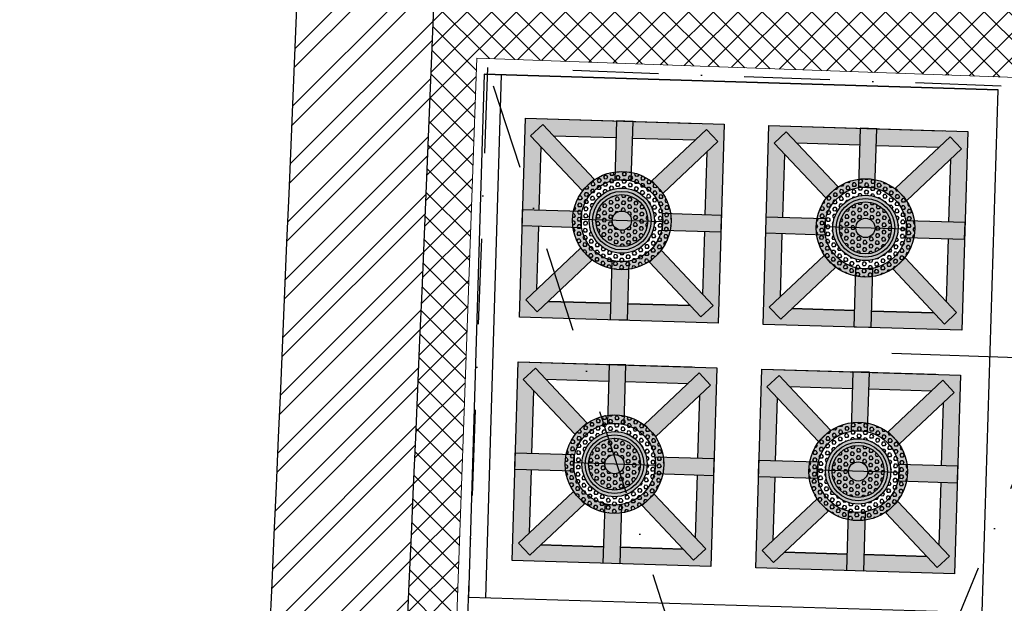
# Model space of a CAD drawing. Header units: millimetres. Extents: x 256680 to 410391, y -77299 to -22623.
# Tile 210 of 241: x 382854 to 384291, y -28245 to -27393. Entities that reach past the tile are written whole.
import ezdxf

# ---------------------------------------------------------------- set-up
doc = ezdxf.new("R2010")
doc.units = ezdxf.units.MM
doc.header["$LTSCALE"] = 2.5
doc.linetypes.add('DASHDOTX2', pattern=[2, 1, -0.5, 0, -0.5])
for name, color, linetype, lineweight in [('CKD Equipments', 252, 'Continuous', 0), ('ELEVATION 1', 143, 'Continuous', 18), ('ELEVATION 4', 157, 'Continuous', 9), ('HATCH LIGHT', 250, 'Continuous', 0), ('WALL', 132, 'Continuous', 25)]:
    doc.layers.add(name, color=color, linetype=linetype, lineweight=lineweight)
for name, color, linetype in [('IQ_200_3D', 1, 'Continuous'), ('L8', 1, 'Continuous'), ('xKAM-B3-01-Kitchen$0$A-FURN', 8, 'Continuous')]:
    doc.layers.add(name, color=color, linetype=linetype)
doc.styles.get("Standard").update_dxf_attribs({"font": 'GOTHIC.TTF'})
doc.dimstyles.new('AJKD_30', dxfattribs={"dimscale": 30, "dimtxt": 2, "dimasz": 1, "dimexe": 0.8, "dimexo": 0.8, "dimgap": 0.5, "dimtad": 1, "dimdec": 0, "dimzin": 0, "dimdsep": 46, "dimtxsty": 'Standard', "dimblk": 'ARCHTICK', "dimcen": 0.125, "dimclrd": 251, "dimclre": 251, "dimclrt": 42, "dimadec": 0, "dimazin": 0, "dimtfac": 1, "dimtdec": 0, "dimtix": 1, "dimtmove": 0, "dimatfit": 3, "dimfxl": 1, "dimtolj": 1, "dimtzin": 0, "dimarcsym": 1})
pattern_1 = [(0, (0, 0), (0, 0.216506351), [0.125, -0.25]), (120, (0, 0), (-0.1875000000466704, -0.1082531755), [0.125, -0.25]), (59.99999999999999, (0.125, 0), (-0.1875000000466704, 0.1082531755), [0.125, -0.25])]

# ---------------------------------------------------------------- blocks, each defined once
blk = doc.blocks.new('xKAM-B3-01-Kitchen$0$rgregr')
at = {"layer": 'xKAM-B3-01-Kitchen$0$A-FURN'}
h = blk.add_hatch(color=256, dxfattribs=at)
edge = h.paths.add_edge_path()
edge.add_arc((9340815.639305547, 6767207.813042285), 2.968333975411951, 0, 360)
edge = h.paths.add_edge_path(flags=16)
edge.add_arc((9340815.639305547, 6767207.813042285), 2.468333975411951, 0, 360)
h = blk.add_hatch(dxfattribs=at)
h.set_pattern_fill('HEX', color=256, style=0)
h.set_pattern_definition(pattern_1)
edge = h.paths.add_edge_path(flags=16)
edge.add_arc((9340815.639305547, 6767207.813042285), 2.468333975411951, 0, 360)
edge = h.paths.add_edge_path()
edge.add_arc((9340815.639305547, 6767207.813042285), 2.968333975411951, 0, 360)
h = blk.add_hatch(dxfattribs=at)
h.set_pattern_fill('HEX', color=256, style=0)
h.set_pattern_definition(pattern_1)
h.paths.add_polyline_path([(9340815.976429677, 6767210.258245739), (9340815.302181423, 6767210.258245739, 0.3360517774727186), (9340813.194102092, 6767208.150166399), (9340813.194102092, 6767207.813042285), (9340813.670971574, 6767207.813042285, -1), (9340817.607639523, 6767207.813042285), (9340818.084509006, 6767207.813042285), (9340818.084509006, 6767208.150166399, 0.3360517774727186)])
h.paths.add_polyline_path([(9340818.084509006, 6767207.475918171), (9340818.084509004, 6767207.813042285), (9340817.607639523, 6767207.813042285, -1), (9340813.670971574, 6767207.813042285), (9340813.194102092, 6767207.813042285), (9340813.194102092, 6767207.475918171, 0.3360517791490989), (9340815.302181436, 6767205.367838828), (9340815.976429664, 6767205.367838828, 0.3360517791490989)])
h = blk.add_hatch(color=256, dxfattribs=at)
edge = h.paths.add_edge_path()
edge.add_arc((9340815.639305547, 6767207.813042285), 1.968333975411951, 0, 360)
edge = h.paths.add_edge_path(flags=16)
edge.add_arc((9340815.639305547, 6767207.813042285), 1.768333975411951, 0, 360)
edge = h.paths.add_edge_path(flags=0)
edge.add_arc((9340815.639305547, 6767207.813042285), 1.568333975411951, 0, 360)
h = blk.add_hatch(color=256, dxfattribs=at)
edge = h.paths.add_edge_path(flags=16)
edge.add_arc((9340815.639305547, 6767207.813042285), 1.568333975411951, 0, 360)
edge = h.paths.add_edge_path()
edge.add_arc((9340815.639305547, 6767207.813042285), 1.768333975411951, 0, 360)
h = blk.add_hatch(dxfattribs=at)
h.set_pattern_fill('HEX', color=256, style=0)
h.set_pattern_definition(pattern_1)
edge = h.paths.add_edge_path()
edge.add_arc((9340815.639305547, 6767207.813042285), 1.568333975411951, 0, 360)
edge = h.paths.add_edge_path(flags=16)
edge.add_arc((9340815.639305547, 6767207.813042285), 0.5813196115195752, 0, 360)
blk.add_line((9340813.194102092, 6767207.813042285), (9340818.084509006, 6767207.813042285), dxfattribs=at)
for radius in [2.968333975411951, 2.468333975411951, 1.968333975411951, 1.768333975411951, 1.568333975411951, 0.5813196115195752]:
    blk.add_circle((9340815.639305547, 6767207.813042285), radius, dxfattribs=at)
blk = doc.blocks.new('_ArchTick')
at = {"color": 0, "linetype": 'ByBlock', "const_width": 0.15}
blk.add_lwpolyline([(-0.5, -0.5), (0.5, 0.5)], dxfattribs=at)

msp = doc.modelspace()

# ---------------------------------------------------------------- hatches: boundary and pattern name
at = {"layer": 'CKD Equipments'}
h = msp.add_hatch(color=7, dxfattribs=at)
h.paths.add_polyline_path([(383740.6588911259, -27831.93057872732), (383873.6657694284, -27835.91892166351), (383877.654112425, -27702.91204333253), (383853.4710436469, -27702.18689009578), (383850.7206147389, -27793.91068772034), (383865.980617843, -27810.1141541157), (383848.3678451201, -27826.70140522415), (383833.1078420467, -27810.49793885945), (383741.3840443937, -27807.74750989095)])
h.paths.add_polyline_path([(383609.2737115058, -27819.53193087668), (383592.6864604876, -27801.91915812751), (383608.8899268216, -27786.65915508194), (383611.6403557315, -27694.93535739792), (383587.4572869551, -27694.21020413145), (383583.4689439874, -27827.21708249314), (383716.4758222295, -27831.20542545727), (383717.2009754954, -27807.02235668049), (383625.4771779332, -27804.27192771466)])
h.paths.add_polyline_path([(383588.1824401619, -27670.02713532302), (383612.3655089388, -27670.75228858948), (383615.1159379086, -27579.02849090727), (383599.8559347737, -27562.82502457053), (383617.4687075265, -27546.23777343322), (383632.7287106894, -27562.44123983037), (383724.4525082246, -27565.19166873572), (383725.1776614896, -27541.00859998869), (383592.1707831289, -27537.02025699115)])
h.paths.add_polyline_path([(383748.6355770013, -27565.91682200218), (383840.3593747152, -27568.66725091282), (383856.5628411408, -27553.40724778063), (383873.1500922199, -27571.02002050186), (383856.9466258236, -27586.28002360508), (383854.1961969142, -27678.00382128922), (383878.3792656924, -27678.72897452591), (383882.3676086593, -27545.72209619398), (383749.3607303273, -27541.73375322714)])
h = msp.add_hatch(color=7, dxfattribs=at)
h.paths.add_polyline_path([(384096.0991282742, -27842.58880623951), (384229.1060065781, -27846.57714917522), (384233.0943495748, -27713.57027084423), (384208.9112807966, -27712.84511760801), (384206.1608518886, -27804.56891523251), (384221.4208549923, -27820.77238162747), (384203.8080822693, -27837.35963273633), (384188.5480791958, -27821.15616637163), (384096.8242815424, -27818.40573740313)])
h.paths.add_polyline_path([(383964.7139486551, -27830.19015838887), (383948.1266976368, -27812.57738563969), (383964.3301639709, -27797.31738259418), (383967.0805928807, -27705.59358491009), (383942.8975241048, -27704.86843164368), (383938.9091811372, -27837.87531000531), (384071.9160593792, -27841.8636529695), (384072.6412126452, -27817.68058419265), (383980.9174150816, -27814.93015522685)])
h.paths.add_polyline_path([(383943.6226773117, -27680.68536283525), (383967.805746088, -27681.41051610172), (383970.5561750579, -27589.68671841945), (383955.296171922, -27573.48325208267), (383972.9089446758, -27556.8960009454), (383988.1689478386, -27573.09946734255), (384079.8927453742, -27575.84989624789), (384080.6178986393, -27551.66682750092), (383947.6110202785, -27547.67848450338)])
h.paths.add_polyline_path([(384104.0758141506, -27576.57504951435), (384195.7996118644, -27579.32547842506), (384212.0030782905, -27564.06547529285), (384228.5903293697, -27581.67824801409), (384212.3868629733, -27596.93825111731), (384209.636434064, -27688.66204880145), (384233.8195028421, -27689.38720203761), (384237.8078458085, -27556.38032370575), (384104.8009674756, -27552.39198073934)])
h = msp.add_hatch(color=7, dxfattribs=at)
h.paths.add_polyline_path([(383730.0006636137, -28187.37081587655), (383863.0075419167, -28191.35915881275), (383866.9958849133, -28058.35228048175), (383842.8128161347, -28057.62712724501), (383840.0623872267, -28149.35092486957), (383855.3223903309, -28165.55439126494), (383837.7096176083, -28182.14164237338), (383822.4496145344, -28165.93817600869), (383730.7258168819, -28163.18774704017)])
h.paths.add_polyline_path([(383598.6154839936, -28174.97216802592), (383582.0282329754, -28157.35939527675), (383598.2316993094, -28142.09939223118), (383600.9821282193, -28050.37559454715), (383576.7990594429, -28049.65044128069), (383572.8107164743, -28182.65731964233), (383705.8175947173, -28186.64566260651), (383706.5427479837, -28162.46259382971), (383614.818950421, -28159.7121648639)])
h.paths.add_polyline_path([(383577.5242126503, -28025.46737247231), (383601.7072814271, -28026.19252573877), (383604.4577103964, -27934.46872805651), (383589.1977072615, -27918.26526171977), (383606.8104800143, -27901.67801058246), (383622.0704831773, -27917.8814769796), (383713.7942807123, -27920.63190588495), (383714.5194339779, -27896.44883713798), (383581.5125556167, -27892.46049414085)])
h.paths.add_polyline_path([(383737.9773494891, -27921.35705915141), (383829.7011472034, -27924.10748806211), (383845.9046136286, -27908.84748492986), (383862.4918647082, -27926.46025765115), (383846.2883983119, -27941.72026075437), (383843.537969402, -28033.44405843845), (383867.7210381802, -28034.16921167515), (383871.709381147, -27901.16233334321), (383738.7025028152, -27897.17399037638)])
h = msp.add_hatch(color=7, dxfattribs=at)
h.paths.add_polyline_path([(384085.4409007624, -28198.02904338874), (384218.4477790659, -28202.01738632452), (384222.436122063, -28069.01050799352), (384198.2530532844, -28068.28535475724), (384195.5026243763, -28160.00915238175), (384210.7626274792, -28176.21261877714), (384193.1498547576, -28192.79986988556), (384177.8898516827, -28176.59640352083), (384086.1660540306, -28173.84597455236)])
h.paths.add_polyline_path([(383954.0557211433, -28185.63039553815), (383937.4684701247, -28168.01762278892), (383953.6719364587, -28152.75761974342), (383956.4223653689, -28061.03382205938), (383932.2392965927, -28060.30866879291), (383928.250953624, -28193.31554715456), (384061.257831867, -28197.30389011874), (384061.9829851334, -28173.12082134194), (383970.2591875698, -28170.37039237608)])
h.paths.add_polyline_path([(383932.9644498, -28036.12559998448), (383957.1475185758, -28036.85075325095), (383959.8979475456, -27945.12695556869), (383944.6379444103, -27928.92348923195), (383962.2507171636, -27912.33623809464), (383977.5107203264, -27928.53970449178), (384069.234517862, -27931.29013339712), (384069.9596711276, -27907.10706465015), (383936.9527927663, -27903.11872165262)])
h.paths.add_polyline_path([(384093.4175866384, -27932.01528666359), (384185.1413843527, -27934.76571557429), (384201.3448507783, -27919.50571244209), (384217.9321018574, -27937.11848516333), (384201.7286354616, -27952.3784882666), (384198.9782065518, -28044.10228595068), (384223.1612753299, -28044.82743918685), (384227.1496182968, -27911.82056085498), (384094.142739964, -27907.83221788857)])
at = {"layer": 'HATCH LIGHT', "true_color": 0x636466}
h = msp.add_hatch(dxfattribs=at)
h.set_pattern_fill('ANSI32', color=251, scale=6)
h.set_pattern_definition([(45, (318543.9897568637, -46725.02572774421), (-40.41115254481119, 40.41115254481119), []), (45, (318570.9305368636, -46725.02572774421), (-40.41115254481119, 40.41115254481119), [])])
h.paths.add_polyline_path([(395686.8304325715, -32589.97445290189), (395492.8859830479, -32638.81655051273), (395674.4287112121, -33359.69440875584), (383121.7788766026, -33359.58488732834, -0.0002631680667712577), (383107.2518414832, -33559.58476056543), (395931.0410305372, -33559.69664779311)])
h.paths.add_polyline_path([(383535.723854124, -25157.05522880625), (383335.6404247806, -25157.05522880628, -0.01197232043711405), (382854.4226804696, -34256.03179570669), (383055.013045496, -34256.03179570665, 0.01195971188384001)])
h.paths.add_polyline_path([(383519.3491814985, -25697.60409340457), (393198.2912937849, -26046.56270283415, 0.003501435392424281), (393692.3623878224, -26800.64148205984), (393859.9866373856, -26691.52636838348), (393309.8762880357, -25850.45577696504), (383525.58382966, -25497.69893113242, -0.0002624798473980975)])
h = msp.add_hatch(dxfattribs=at)
h.set_pattern_fill('ANSI37', color=251, scale=8)
h.set_pattern_definition([(45, (318543.9897568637, -46725.02572774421), (-17.96051224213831, 17.96051224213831), []), (135, (318543.9897568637, -46725.02572774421), (-17.96051224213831, -17.9605122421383), [])])
edge = h.paths.add_edge_path()
edge.add_line((386312.8896382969, -25798.32067811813), (383519.3491814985, -25697.60409340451))
edge.add_arc((193121.9933343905, -19659.43587777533), 190493.0775355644, 356.573536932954, 358.1835585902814, ccw=False)
edge.add_line((383274.5320635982, -31044.7160152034), (386123.7466190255, -31044.74087449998))
edge.add_line((386123.7466190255, -31044.74087449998), (386250.2514630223, -27535.69369794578))
edge.add_line((386250.2514630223, -27535.69369794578), (386150.3163920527, -27532.09070053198))
edge.add_line((386150.3163920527, -27532.09070053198), (386121.0634175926, -28343.52252291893))
edge.add_line((386121.0634175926, -28343.52252291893), (386121.0697151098, -28343.52274996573))
edge.add_line((386121.0697151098, -28343.52274996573), (386056.2157616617, -30142.35402741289))
edge.add_line((386056.2157616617, -30142.35402741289), (386027.2867782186, -30944.74003288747))
edge.add_line((386027.2867782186, -30944.74003288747), (383395.5791163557, -30944.71707133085))
edge.add_line((383395.5791163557, -30944.71707133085), (383521.6013279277, -27449.28335022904))
edge.add_line((383521.6013279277, -27449.28335022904), (384520.9520376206, -27485.31332436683))
edge.add_line((384520.9520376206, -27485.31332436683), (384562.3464993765, -27486.80573466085))
edge.add_line((384562.3464993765, -27486.80573466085), (384565.9494967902, -27386.87066369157))
edge.add_line((384565.9494967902, -27386.87066369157), (383525.2043253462, -27349.34827915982))
edge.add_line((383525.2043253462, -27349.34827915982), (383581.1125272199, -25799.89520856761))
edge.add_line((383581.1125272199, -25799.89520856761), (385080.138591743, -25853.94016977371))
edge.add_line((385080.138591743, -25853.94016977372), (385069.3295995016, -26153.74538268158))
edge.add_line((385069.3295995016, -26153.74538268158), (385045.9246388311, -26801.70399989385))
edge.add_line((385045.9246388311, -26801.70399989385), (385043.2827428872, -26874.8608423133))
edge.add_line((385043.2827428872, -26874.8608423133), (385143.2193642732, -26878.4659484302))
edge.add_line((385143.2193642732, -26878.4659484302), (385180.0203389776, -25857.54187831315))
edge.add_line((385180.0203389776, -25857.54187831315), (386209.3515699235, -25894.65275167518))
edge.add_line((386209.3515699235, -25894.65275167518), (386182.7433311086, -26632.67610625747))
edge.add_line((386182.7433311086, -26632.67610625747), (386282.6784020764, -26636.27910367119))
edge.add_line((386282.6784020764, -26636.27910367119), (386312.8896382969, -25798.32067811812))
at = {"layer": 'IQ_200_3D'}
h = msp.add_hatch(color=256, dxfattribs=at)
h.paths.add_polyline_path([(383798.1124964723, -27773.33897479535), (383815.7252691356, -27756.75172365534), (383790.7904132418, -27730.27524810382), (383773.1776405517, -27746.8624991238)])
h.paths.add_polyline_path([(383717.764708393, -27788.2224807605), (383741.9477772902, -27788.94763400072), (383743.2366634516, -27745.96468939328), (383719.0535946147, -27745.23953612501)])
h.paths.add_polyline_path([(383646.0488907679, -27751.66380944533), (383662.6361419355, -27769.27658216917), (383689.1126175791, -27744.34172621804), (383672.5253663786, -27726.72895358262)])
h.paths.add_polyline_path([(383630.4402314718, -27695.49909031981), (383673.4231762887, -27696.78797645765), (383674.1483295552, -27672.60490768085), (383631.1653847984, -27671.31602151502)])
h.paths.add_polyline_path([(383675.0461394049, -27642.66393058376), (383692.6589120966, -27626.07667947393), (383667.7240561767, -27599.60020377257), (383650.1112834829, -27616.18745494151)])
h.paths.add_polyline_path([(383722.5998891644, -27626.97448932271), (383746.7829579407, -27627.69964258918), (383748.0718441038, -27584.71669792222), (383723.888775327, -27583.99154465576)])
h.paths.add_polyline_path([(383776.7239350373, -27628.5974524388), (383793.3111862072, -27646.21022513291), (383819.7876617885, -27621.2753692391), (383803.2004107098, -27603.66259651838)])
h.paths.add_polyline_path([(383791.6882230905, -27700.33427103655), (383834.671167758, -27701.6231571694), (383835.3963210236, -27677.44008842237), (383792.4133763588, -27676.15120220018)])
h = msp.add_hatch(color=256, dxfattribs=at)
h.paths.add_polyline_path([(384153.552733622, -27783.99720230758), (384171.1655062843, -27767.40995116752), (384146.2306503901, -27740.93347561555), (384128.6178777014, -27757.52072663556)])
h.paths.add_polyline_path([(384073.2049455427, -27798.88070827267), (384097.3880144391, -27799.60586151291), (384098.6769005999, -27756.62291690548), (384074.4938317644, -27755.89776363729)])
h.paths.add_polyline_path([(384001.4891279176, -27762.32203695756), (384018.0763790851, -27779.93480968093), (384044.5528547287, -27754.99995372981), (384027.9656035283, -27737.38718109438)])
h.paths.add_polyline_path([(383985.8804686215, -27706.15731783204), (384028.8634134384, -27707.44620396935), (384029.5885667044, -27683.26313519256), (383986.6056219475, -27681.97424902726)])
h.paths.add_polyline_path([(384030.4863765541, -27653.32215809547), (384048.0991492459, -27636.73490698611), (384023.1642933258, -27610.25843128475), (384005.5515206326, -27626.84568245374)])
h.paths.add_polyline_path([(384078.0401263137, -27637.63271683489), (384102.22319509, -27638.35787010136), (384103.5120812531, -27595.3749254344), (384079.3290124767, -27594.64977216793)])
h.paths.add_polyline_path([(384132.164172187, -27639.25567995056), (384148.7514233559, -27656.86845264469), (384175.2278989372, -27631.93359675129), (384158.6406478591, -27614.3208240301)])
h.paths.add_polyline_path([(384147.1284602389, -27710.99249854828), (384190.1114049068, -27712.28138468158), (384190.8365581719, -27688.09831593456), (384147.8536135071, -27686.8094297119)])
h = msp.add_hatch(color=256, dxfattribs=at)
h.paths.add_polyline_path([(383787.4542689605, -28128.77921194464), (383805.0670416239, -28112.19196080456), (383780.13218573, -28085.71548525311), (383762.51941304, -28102.30273627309)])
h.paths.add_polyline_path([(383707.1064808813, -28143.66271790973), (383731.2895497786, -28144.38787114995), (383732.5784359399, -28101.40492654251), (383708.395367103, -28100.67977327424)])
h.paths.add_polyline_path([(383635.3906632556, -28107.10404659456), (383651.9779144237, -28124.7168193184), (383678.4543900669, -28099.78196336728), (383661.8671388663, -28082.16919073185)])
h.paths.add_polyline_path([(383619.7820039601, -28050.9393274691), (383662.7649487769, -28052.22821360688), (383663.490102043, -28028.04514483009), (383620.5071572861, -28026.75625866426)])
h.paths.add_polyline_path([(383664.3879118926, -27998.104167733), (383682.0006845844, -27981.51691662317), (383657.0658286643, -27955.0404409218), (383639.4530559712, -27971.6276920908)])
h.paths.add_polyline_path([(383711.9416616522, -27982.41472647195), (383736.1247304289, -27983.13987973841), (383737.4136165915, -27940.1569350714), (383713.2305478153, -27939.43178180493)])
h.paths.add_polyline_path([(383766.0657075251, -27984.03768958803), (383782.6529586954, -28001.65046228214), (383809.1294342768, -27976.71560638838), (383792.5421831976, -27959.10283366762)])
h.paths.add_polyline_path([(383781.0299955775, -28055.7745081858), (383824.0129402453, -28057.06339431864), (383824.7380935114, -28032.8803255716), (383781.7551488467, -28031.59143934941)])
h = msp.add_hatch(color=256, dxfattribs=at)
h.paths.add_polyline_path([(384142.8945061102, -28139.43743945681), (384160.5072787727, -28122.85018831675), (384135.5724228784, -28096.37371276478), (384117.9596501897, -28112.96096378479)])
h.paths.add_polyline_path([(384062.5467180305, -28154.32094542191), (384086.7297869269, -28155.04609866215), (384088.0186730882, -28112.06315405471), (384063.8356042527, -28111.33800078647)])
h.paths.add_polyline_path([(383990.8309004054, -28117.7622741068), (384007.4181515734, -28135.37504683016), (384033.8946272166, -28110.44019087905), (384017.3073760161, -28092.82741824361)])
h.paths.add_polyline_path([(383975.2222411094, -28061.59755498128), (384018.2051859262, -28062.88644111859), (384018.9303391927, -28038.7033723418), (383975.9473944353, -28037.4144861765)])
h.paths.add_polyline_path([(384019.8281490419, -28008.76239524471), (384037.4409217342, -27992.1751441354), (384012.5060658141, -27965.69866843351), (383994.893293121, -27982.28591960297)])
h.paths.add_polyline_path([(384067.3818988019, -27993.07295398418), (384091.5649675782, -27993.79810725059), (384092.8538537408, -27950.81516258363), (384068.670784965, -27950.09000931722)])
h.paths.add_polyline_path([(384121.5059446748, -27994.6959170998), (384138.0931958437, -28012.30868979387), (384164.5696714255, -27987.37383390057), (384147.9824203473, -27969.76106117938)])
h.paths.add_polyline_path([(384136.4702327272, -28066.43273569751), (384179.4531773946, -28067.72162183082), (384180.1783306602, -28043.53855308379), (384137.1953859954, -28042.24966686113)])
at = {"layer": 'xKAM-B3-01-Kitchen$0$A-FURN'}
h = msp.add_hatch(color=256, dxfattribs=at)
h.paths.add_polyline_path([(383848.3678451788, -27826.70140525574), (383865.980617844, -27810.11415408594), (383815.7252691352, -27756.75172368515), (383798.1124964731, -27773.33897476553)])
h.paths.add_polyline_path([(383716.4758222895, -27831.20542545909), (383740.6588910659, -27831.9305787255), (383741.9477772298, -27788.94763402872), (383717.7647084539, -27788.22248073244)])
h.paths.add_polyline_path([(383592.6864603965, -27801.91915818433), (383609.2737115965, -27819.53193084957), (383662.6361419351, -27769.27658219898), (383646.0488908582, -27751.66380944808)])
h.paths.add_polyline_path([(383587.4572869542, -27694.21020416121), (383630.4402315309, -27695.49909032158), (383631.1653847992, -27671.3160214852), (383588.182440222, -27670.02713532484)])
h.paths.add_polyline_path([(383650.1112834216, -27616.18745499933), (383667.7240561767, -27599.60020377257), (383617.4687074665, -27546.23777343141), (383599.8559348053, -27562.82502451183)])
h.paths.add_polyline_path([(383723.888775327, -27583.99154465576), (383748.0718441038, -27584.71669792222), (383749.3607303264, -27541.73375325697), (383725.1776614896, -27541.00859998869)])
h.paths.add_polyline_path([(383803.2004107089, -27603.66259654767), (383819.7876617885, -27621.2753692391), (383873.1500922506, -27571.02002047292), (383856.5628411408, -27553.40724778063)])
h.paths.add_polyline_path([(383834.6711677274, -27701.62315719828), (383877.654112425, -27702.91204333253), (383878.3792656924, -27678.72897452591), (383835.3963210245, -27677.4400883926)])
h = msp.add_hatch(color=256, dxfattribs=at)
h.paths.add_polyline_path([(384203.8080823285, -27837.35963276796), (384221.4208549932, -27820.77238159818), (384171.1655062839, -27767.40995119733), (384153.5527336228, -27783.99720227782)])
h.paths.add_polyline_path([(384071.9160594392, -27841.86365297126), (384096.099128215, -27842.58880623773), (384097.3880143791, -27799.60586154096), (384073.2049456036, -27798.88070824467)])
h.paths.add_polyline_path([(383948.1266975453, -27812.57738569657), (383964.7139487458, -27830.19015836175), (384018.0763790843, -27779.93480971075), (384001.4891280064, -27762.32203696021)])
h.paths.add_polyline_path([(383942.8975241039, -27704.86843167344), (383985.8804686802, -27706.15731783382), (383986.6056219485, -27681.97424899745), (383943.6226773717, -27680.68536283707)])
h.paths.add_polyline_path([(384005.5515205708, -27626.84568251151), (384023.1642933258, -27610.25843128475), (383972.9089446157, -27556.89600094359), (383955.2961719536, -27573.48325202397)])
h.paths.add_polyline_path([(384079.3290124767, -27594.64977216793), (384103.5120812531, -27595.3749254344), (384104.8009674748, -27552.39198076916), (384080.6178986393, -27551.66682750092)])
h.paths.add_polyline_path([(384158.6406478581, -27614.32082405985), (384175.2278989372, -27631.93359675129), (384228.5903293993, -27581.67824798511), (384212.0030782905, -27564.06547529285)])
h.paths.add_polyline_path([(384190.1114048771, -27712.28138471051), (384233.0943495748, -27713.57027084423), (384233.8195028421, -27689.38720203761), (384190.8365581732, -27688.09831590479)])
h = msp.add_hatch(color=256, dxfattribs=at)
h.paths.add_polyline_path([(383837.7096176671, -28182.14164240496), (383855.3223903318, -28165.55439123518), (383805.0670416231, -28112.19196083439), (383787.4542689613, -28128.77921191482)])
h.paths.add_polyline_path([(383705.8175947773, -28186.64566260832), (383730.0006635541, -28187.37081587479), (383731.2895497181, -28144.38787117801), (383707.1064809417, -28143.66271788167)])
h.paths.add_polyline_path([(383582.0282328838, -28157.35939533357), (383598.6154840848, -28174.9721679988), (383651.9779144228, -28124.71681934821), (383635.390663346, -28107.10404659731)])
h.paths.add_polyline_path([(383576.7990594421, -28049.65044131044), (383619.7820040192, -28050.93932747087), (383620.5071572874, -28026.7562586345), (383577.5242127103, -28025.46737247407)])
h.paths.add_polyline_path([(383639.4530559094, -27971.62769214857), (383657.0658286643, -27955.0404409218), (383606.8104799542, -27901.67801058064), (383589.1977072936, -27918.26526166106)])
h.paths.add_polyline_path([(383713.2305478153, -27939.43178180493), (383737.4136165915, -27940.1569350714), (383738.7025028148, -27897.17399040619), (383714.5194339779, -27896.44883713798)])
h.paths.add_polyline_path([(383792.5421831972, -27959.10283369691), (383809.1294342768, -27976.71560638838), (383862.4918647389, -27926.46025762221), (383845.9046136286, -27908.84748492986)])
h.paths.add_polyline_path([(383824.0129402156, -28057.06339434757), (383866.9958849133, -28058.35228048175), (383867.7210381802, -28034.16921167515), (383824.7380935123, -28032.88032554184)])
h = msp.add_hatch(color=256, dxfattribs=at)
h.paths.add_polyline_path([(384193.1498548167, -28192.79986991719), (384210.7626274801, -28176.21261874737), (384160.5072787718, -28122.85018834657), (384142.8945061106, -28139.437439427)])
h.paths.add_polyline_path([(384061.2578319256, -28197.30389012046), (384085.4409007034, -28198.02904338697), (384086.7297868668, -28155.04609869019), (384062.5467180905, -28154.32094539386)])
h.paths.add_polyline_path([(383937.4684700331, -28168.01762284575), (383954.0557212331, -28185.63039551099), (384007.4181515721, -28135.37504685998), (383990.8309004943, -28117.76227410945)])
h.paths.add_polyline_path([(383932.2392965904, -28060.30866882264), (383975.2222411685, -28061.59755498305), (383975.9473944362, -28037.41448614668), (383932.96444986, -28036.1255999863)])
h.paths.add_polyline_path([(383994.8932930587, -27982.28591966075), (384012.5060658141, -27965.69866843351), (383962.2507171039, -27912.33623809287), (383944.6379444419, -27928.92348917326)])
h.paths.add_polyline_path([(384068.670784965, -27950.09000931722), (384092.8538537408, -27950.81516258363), (384094.1427399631, -27907.83221791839), (384069.9596711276, -27907.10706465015)])
h.paths.add_polyline_path([(384147.9824203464, -27969.76106120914), (384164.5696714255, -27987.37383390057), (384217.9321018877, -27937.11848513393), (384201.3448507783, -27919.50571244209)])
h.paths.add_polyline_path([(384179.4531773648, -28067.72162185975), (384222.436122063, -28069.01050799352), (384223.1612753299, -28044.82743918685), (384180.178330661, -28043.53855305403)])

# ---------------------------------------------------------------- linework, layer by layer
at = {"layer": 'ELEVATION 1'}
for p, q in [((383395.5791163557, -30944.71707133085), (383521.6013279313, -27449.28335012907)), ((383521.6013279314, -27449.28335012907), (384562.3464993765, -27486.80573466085))]:
    msp.add_line(p, q, dxfattribs=at)
at = {"layer": 'L8', "linetype": 'DASHDOTX2', "ltscale": 50, "elevation": 889.9999999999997}
msp.add_lwpolyline([(383537.0323643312, -27462.96764985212), (383438.1515791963, -30188.41007144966), (384437.5022888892, -30224.44004558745), (384536.3830740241, -27498.99762398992)], close=True, dxfattribs=at)
for points in [[(384437.5022888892, -30224.44004558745), (383537.0323643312, -27462.96764985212)], [(384536.3830740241, -27498.99762398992), (383438.1515791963, -30188.41007144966)]]:
    msp.add_lwpolyline(points, dxfattribs=at)
at = {"layer": 'WALL'}
for radius, start, end in [(190293.077535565, 355.6007561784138, 358.3444788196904), (190493.077535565, 355.6053840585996, 358.3462138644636)]:
    msp.add_arc((193121.9933343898, -19659.43587777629), radius, start, end, dxfattribs=at)
at = {"layer": 'xKAM-B3-01-Kitchen$0$A-FURN'}
for p, q in [((383532.1040810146, -27472.85173670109), (383509.2186587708, -28236.05555276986)), ((383532.1040810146, -27472.85173670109), (384281.7671233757, -27495.33112543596)), ((384281.7671233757, -27495.33112543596), (383532.1040810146, -27472.85173670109)), ((383557.0928490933, -27473.60104965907), (383534.2074268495, -28236.80486572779)), ((384258.8817011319, -28258.53494150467), (384281.7671233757, -27495.3311254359)), ((383592.1707831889, -27537.02025699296), (383846.0566668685, -27544.63327664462)), ((383599.8559348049, -27562.82502454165), (383617.4687074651, -27546.23777346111)), ((383692.6589120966, -27626.07667947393), (383617.4687074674, -27546.23777340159)), ((383947.6110203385, -27547.67848450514), (384201.4969040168, -27555.29150415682)), ((383947.6110203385, -27547.67848450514), (384201.4969040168, -27555.29150415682)), ((383675.0461394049, -27642.66393058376), (383599.8559348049, -27562.82502454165)), ((383776.7239350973, -27628.59745244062), (383856.5628411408, -27553.40724778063)), ((383873.1500922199, -27571.02002050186), (383856.562841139, -27553.40724784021)), ((383955.2961719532, -27573.48325205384), (383972.9089446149, -27556.89600097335)), ((384048.0991492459, -27636.73490698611), (383972.9089446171, -27556.89600091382)), ((384132.1641722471, -27639.25567995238), (384212.0030782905, -27564.06547529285)), ((384228.5903293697, -27581.67824801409), (384212.0030782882, -27564.06547535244)), ((383793.3111862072, -27646.21022513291), (383873.1500922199, -27571.02002050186)), ((384030.4863765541, -27653.32215809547), (383955.2961719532, -27573.48325205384)), ((384148.7514233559, -27656.86845264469), (384228.5903293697, -27581.67824801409)), ((383675.0461394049, -27642.66393058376), (383692.6589121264, -27626.07667947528)), ((383793.3111862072, -27646.21022513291), (383776.7239350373, -27628.5974524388)), ((384030.4863765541, -27653.32215809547), (384048.0991492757, -27636.73490698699)), ((384148.7514233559, -27656.86845264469), (384132.164172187, -27639.25567995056)), ((383672.5253664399, -27726.72895352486), (383592.6864604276, -27801.9191581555)), ((383672.5253664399, -27726.72895352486), (383689.1126175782, -27744.34172624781)), ((383790.7904132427, -27730.275248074), (383773.177640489, -27746.86249921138)), ((383790.7904132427, -27730.275248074), (383865.980617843, -27810.1141541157)), ((384027.9656035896, -27737.38718103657), (383948.1266975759, -27812.57738566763)), ((384027.9656035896, -27737.38718103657), (384044.5528547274, -27754.99995375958)), ((383689.1126175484, -27744.34172624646), (383609.2737115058, -27819.53193087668)), ((383773.177640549, -27746.86249921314), (383848.3678451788, -27826.70140525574)), ((384146.2306503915, -27740.93347558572), (384128.6178776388, -27757.52072672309)), ((384146.2306503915, -27740.93347558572), (384221.4208549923, -27820.77238162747)), ((384044.5528546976, -27754.9999537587), (383964.7139486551, -27830.19015838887)), ((384128.6178776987, -27757.52072672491), (384203.8080823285, -27837.35963276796)), ((383592.6864604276, -27801.9191581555), (383609.2737115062, -27819.53193084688)), ((383865.980617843, -27810.1141541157), (383848.3678451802, -27826.70140522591)), ((383948.1266975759, -27812.57738566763), (383964.7139486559, -27830.19015835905)), ((384221.4208549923, -27820.77238162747), (384203.8080823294, -27837.35963273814)), ((383581.5125556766, -27892.46049414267), (383835.3984393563, -27900.07351379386)), ((383581.5125556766, -27892.46049414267), (383835.3984393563, -27900.07351379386)), ((383589.1977072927, -27918.26526169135), (383606.8104799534, -27901.67801061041)), ((383682.0006845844, -27981.51691662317), (383606.8104799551, -27901.67801055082)), ((383766.0657075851, -27984.03768958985), (383845.9046136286, -27908.84748492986)), ((383862.4918647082, -27926.46025765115), (383845.9046136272, -27908.84748498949)), ((383936.9527928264, -27903.11872165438), (384190.8386765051, -27910.73174130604)), ((383936.9527928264, -27903.11872165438), (384190.8386765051, -27910.73174130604)), ((383664.3879118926, -27998.104167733), (383589.1977072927, -27918.26526169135)), ((383944.6379444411, -27928.92348920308), (383962.2507171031, -27912.33623812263)), ((384037.4409217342, -27992.1751441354), (383962.2507171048, -27912.33623806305)), ((384121.5059447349, -27994.69591710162), (384201.3448507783, -27919.50571244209)), ((384217.9321018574, -27937.11848516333), (384201.3448507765, -27919.50571250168)), ((383782.6529586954, -28001.65046228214), (383862.4918647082, -27926.46025765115)), ((384019.8281490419, -28008.76239524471), (383944.6379444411, -27928.92348920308)), ((384138.0931958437, -28012.30868979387), (384217.9321018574, -27937.11848516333)), ((383664.3879118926, -27998.104167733), (383682.0006846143, -27981.51691662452)), ((383782.6529586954, -28001.65046228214), (383766.0657075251, -27984.03768958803)), ((384019.8281490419, -28008.76239524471), (384037.4409217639, -27992.17514413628)), ((384138.0931958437, -28012.30868979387), (384121.5059446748, -27994.6959170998)), ((383661.8671389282, -28082.16919067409), (383582.0282329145, -28157.35939530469)), ((383661.8671389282, -28082.16919067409), (383678.454390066, -28099.78196339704)), ((383780.132185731, -28085.71548522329), (383762.5194129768, -28102.30273636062)), ((383780.132185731, -28085.71548522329), (383855.3223903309, -28165.55439126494)), ((384017.3073760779, -28092.82741818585), (383937.4684700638, -28168.01762281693)), ((384017.3073760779, -28092.82741818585), (384033.8946272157, -28110.44019090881)), ((384135.5724228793, -28096.37371273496), (384117.9596501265, -28112.96096387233)), ((384135.5724228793, -28096.37371273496), (384210.7626274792, -28176.21261877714)), ((383678.4543900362, -28099.78196339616), (383598.6154839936, -28174.97216802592)), ((383762.5194130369, -28102.30273636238), (383837.7096176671, -28182.14164240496)), ((384033.8946271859, -28110.44019090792), (383954.0557211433, -28185.63039553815)), ((384117.9596501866, -28112.96096387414), (384193.1498548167, -28192.79986991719)), ((383582.0282329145, -28157.35939530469), (383598.6154839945, -28174.97216799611)), ((383855.3223903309, -28165.55439126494), (383837.7096176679, -28182.14164237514)), ((383937.4684700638, -28168.01762281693), (383954.0557211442, -28185.63039550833)), ((384210.7626274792, -28176.21261877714), (384193.1498548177, -28192.79986988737)), ((383509.2186587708, -28236.05555276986), (384258.8817011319, -28258.53494150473))]:
    msp.add_line(p, q, dxfattribs=at)
for points in [[(383873.6657694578, -27835.91892169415), (383583.4689439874, -27827.21708249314), (383592.1707831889, -27537.02025699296), (383882.3676086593, -27545.72209619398)], [(383749.3607303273, -27541.73375322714), (383725.177661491, -27541.00859995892), (383722.5998891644, -27626.97448932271), (383746.7829580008, -27627.69964259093)], [(384229.106006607, -27846.57714920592), (383938.9091811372, -27837.87531000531), (383947.6110203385, -27547.67848450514), (384237.8078458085, -27556.38032370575)], [(384104.8009674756, -27552.39198073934), (384080.6178986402, -27551.6668274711), (384078.0401263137, -27637.63271683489), (384102.223195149, -27638.35787010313)], [(383673.4231762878, -27696.78797648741), (383587.4572869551, -27694.21020413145), (383588.182440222, -27670.02713532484), (383674.1483295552, -27672.60490768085)], [(383791.6882230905, -27700.33427103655), (383877.654112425, -27702.91204333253), (383878.3792656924, -27678.72897452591), (383792.4133763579, -27676.15120222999)], [(384028.8634134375, -27707.44620399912), (383942.8975241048, -27704.86843164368), (383943.6226773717, -27680.68536283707), (384029.5885667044, -27683.26313519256)], [(384147.1284602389, -27710.99249854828), (384233.0943495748, -27713.57027084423), (384233.8195028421, -27689.38720203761), (384147.8536135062, -27686.80942974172)], [(383740.6588911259, -27831.93057872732), (383716.4758222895, -27831.20542545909), (383719.0535946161, -27745.23953609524), (383743.2366634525, -27745.96468936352)], [(384096.0991282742, -27842.58880623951), (384071.9160594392, -27841.86365297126), (384074.4938317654, -27755.89776360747), (384098.6769006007, -27756.62291687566)], [(383863.0075419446, -28191.3591588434), (383572.8107164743, -28182.65731964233), (383581.5125556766, -27892.46049414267), (383871.709381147, -27901.16233334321)], [(383738.7025028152, -27897.17399037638), (383714.5194339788, -27896.44883710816), (383711.9416616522, -27982.41472647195), (383736.1247304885, -27983.13987974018)], [(384218.4477790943, -28202.01738635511), (383928.250953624, -28193.31554715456), (383936.9527928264, -27903.11872165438), (384227.1496182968, -27911.82056085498)], [(384094.142739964, -27907.83221788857), (384069.9596711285, -27907.10706462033), (384067.3818988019, -27993.07295398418), (384091.5649676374, -27993.79810725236)], [(383662.7649487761, -28052.22821363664), (383576.7990594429, -28049.65044128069), (383577.5242127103, -28025.46737247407), (383663.490102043, -28028.04514483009)], [(383781.0299955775, -28055.7745081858), (383866.9958849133, -28058.35228048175), (383867.7210381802, -28034.16921167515), (383781.7551488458, -28031.59143937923)], [(384018.2051859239, -28062.88644114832), (383932.2392965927, -28060.30866879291), (383932.96444986, -28036.1255999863), (384018.9303391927, -28038.7033723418)], [(384136.4702327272, -28066.43273569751), (384222.436122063, -28069.01050799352), (384223.1612753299, -28044.82743918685), (384137.1953859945, -28042.24966689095)], [(383730.0006636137, -28187.37081587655), (383705.8175947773, -28186.64566260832), (383708.3953671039, -28100.67977324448), (383732.5784359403, -28101.40492651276)], [(384085.4409007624, -28198.02904338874), (384061.2578319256, -28197.30389012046), (384063.8356042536, -28111.3380007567), (384088.018673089, -28112.06315402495)]]:
    msp.add_lwpolyline(points, close=True, dxfattribs=at)
for points in [[(383632.7287106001, -27562.44123982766), (383724.4525082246, -27565.19166873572)], [(383748.6355770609, -27565.91682200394), (383840.3593747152, -27568.66725091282)], [(383612.3655089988, -27670.7522885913), (383615.1159379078, -27579.02849093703)], [(383988.1689477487, -27573.09946733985), (384079.8927453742, -27575.84989624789)], [(384104.0758142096, -27576.57504951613), (384195.7996118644, -27579.32547842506)], [(383856.9466258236, -27586.28002360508), (383854.1961969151, -27678.0038212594)], [(383967.805746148, -27681.41051610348), (383970.556175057, -27589.68671844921)], [(384212.3868629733, -27596.93825111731), (384209.6364340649, -27688.66204877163)], [(383608.8899268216, -27786.65915508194), (383611.6403557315, -27694.93535739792)], [(383853.4710436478, -27702.18689006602), (383850.720614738, -27793.9106877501)], [(383964.3301639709, -27797.31738259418), (383967.0805928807, -27705.59358491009)], [(384208.9112807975, -27712.84511757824), (384206.1608518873, -27804.56891526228)], [(383717.2009755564, -27807.02235665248), (383625.4771779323, -27804.27192774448)], [(383625.4771779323, -27804.27192774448), (383717.2009755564, -27807.02235665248)], [(383833.1078420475, -27810.4979388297), (383741.3840443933, -27807.74750992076)], [(383741.3840443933, -27807.74750992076), (383833.1078420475, -27810.4979388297)], [(384072.6412127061, -27817.68058416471), (383980.9174150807, -27814.93015525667)], [(383980.9174150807, -27814.93015525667), (384072.6412127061, -27817.68058416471)], [(384188.5480791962, -27821.15616634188), (384096.8242815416, -27818.40573743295)], [(384096.8242815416, -27818.40573743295), (384188.5480791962, -27821.15616634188)], [(383622.0704830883, -27917.88147697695), (383713.7942807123, -27920.63190588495)], [(383737.9773495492, -27921.35705915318), (383829.7011472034, -27924.10748806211)], [(383601.7072814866, -28026.19252574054), (383604.4577103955, -27934.46872808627)], [(383977.5107202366, -27928.53970448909), (384069.234517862, -27931.29013339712)], [(384093.4175866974, -27932.01528666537), (384185.1413843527, -27934.76571557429)], [(383846.2883983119, -27941.72026075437), (383843.5379694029, -28033.44405840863)], [(383957.1475186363, -28036.85075325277), (383959.8979475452, -27945.12695559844)], [(384201.7286354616, -27952.3784882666), (384198.9782065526, -28044.10228592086)], [(383598.2316993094, -28142.09939223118), (383600.9821282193, -28050.37559454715)], [(383842.8128161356, -28057.62712721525), (383840.0623872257, -28149.35092489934)], [(383953.6719364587, -28152.75761974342), (383956.4223653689, -28061.03382205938)], [(384198.2530532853, -28068.28535472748), (384195.5026243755, -28160.00915241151)], [(383706.5427480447, -28162.46259380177), (383614.8189504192, -28159.71216489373)], [(383614.8189504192, -28159.71216489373), (383706.5427480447, -28162.46259380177)], [(383822.4496145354, -28165.93817597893), (383730.725816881, -28163.18774706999)], [(383730.725816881, -28163.18774706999), (383822.4496145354, -28165.93817597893)], [(384061.9829851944, -28173.120821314), (383970.2591875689, -28170.3703924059)], [(383970.2591875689, -28170.3703924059), (384061.9829851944, -28173.120821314)], [(384177.8898516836, -28176.59640349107), (384086.1660540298, -28173.84597458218)], [(384086.1660540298, -28173.84597458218), (384177.8898516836, -28176.59640349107)]]:
    msp.add_lwpolyline(points, dxfattribs=at)

# ---------------------------------------------------------------- block references
at = {"layer": 'xKAM-B3-01-Kitchen$0$A-FURN', "xscale": 24.19393856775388, "yscale": 24.1939385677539, "zscale": 24.1939385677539, "rotation": 178.2824439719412}
for p in [(231180582.942166, 156850642.622274), (231180938.3824033, 156850631.9640464), (231180572.2839385, 156850287.1820368), (231180927.7241757, 156850276.5238093)]:
    msp.add_blockref('xKAM-B3-01-Kitchen$0$rgregr', p, dxfattribs=at)

# ---------------------------------------------------------------- leaders
at = {"layer": 'ELEVATION 4'}
msp.add_leader([(384678.13432297, -27900.08898867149), (384127.0050556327, -27880.21891397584)], dimstyle='AJKD_30', override={"dimasz": 5, "dimgap": 0.5, "dimtad": 0, "dimldrblk": 'DotBlank', "dimfxl": 0.18, "dimfxlon": 1, "dimarcsym": 2}, dxfattribs=at)

doc.saveas('drawing.dxf')
